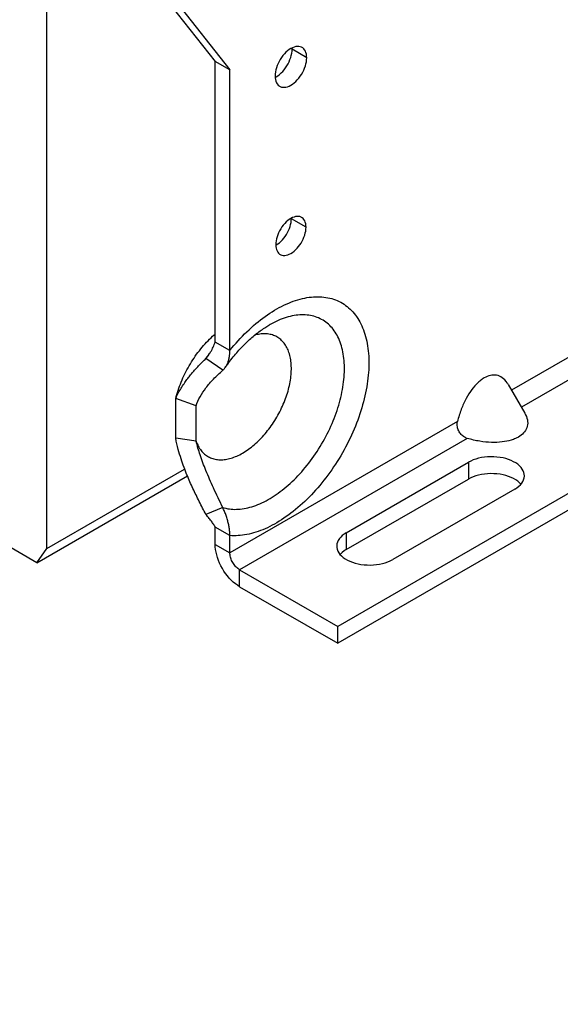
# Model space of a CAD drawing. Extents: x 0 to 17, y 0 to 11.
# Tile 22 of 29: x 15.226 to 15.739, y 5.336 to 6.272. Entities that reach past the tile are written whole.
import ezdxf

# ---------------------------------------------------------------- set-up
doc = ezdxf.new("R2010")
doc.units = 0
doc.header["$LTSCALE"] = 0.935
doc.layers.get('0').update_dxf_attribs({"linetype": 'CONTINUOUS'})

msp = doc.modelspace()

# ---------------------------------------------------------------- linework, layer by layer
at = {"color": 7, "linetype": 'CONTINUOUS'}
for p, q in [((15.25129, 5.76939), (15.25129, 6.34266)), ((15.36033, 6.29739), (15.41137, 6.23254)), ((15.37425, 6.28935), (15.42529, 6.2245)), ((15.48444, 6.24421), (15.48438, 6.24545)), ((16.48826, 6.24996), (15.52783, 5.69546)), ((15.49836, 6.23617), (15.48444, 6.24421)), ((15.42529, 6.2245), (15.41137, 6.23254)), ((15.41137, 5.96586), (15.41137, 6.23254)), ((16.48826, 6.23389), (15.52783, 5.67939)), ((15.42529, 5.95783), (15.42529, 6.2245)), ((16.20492, 6.21549), (15.69301, 5.91994)), ((16.2142, 6.19942), (15.70229, 5.90387)), ((15.48375, 6.08308), (15.48372, 6.08357)), ((15.49767, 6.07504), (15.48375, 6.08308)), ((15.46893, 6.05794), (15.46937, 6.05817)), ((15.42529, 5.95783), (15.41137, 5.96586)), ((15.40259, 5.95009), (15.40429, 5.95256)), ((15.41849, 5.93895), (15.40259, 5.95009)), ((15.68981, 5.9255), (15.7055, 5.89832)), ((15.39327, 5.90506), (15.37388, 5.91201)), ((15.37388, 5.8744), (15.37388, 5.91201)), ((15.39327, 5.8716), (15.39327, 5.90506)), ((15.64165, 5.89029), (15.42529, 5.76537)), ((15.39327, 5.8716), (15.37388, 5.8744)), ((15.65093, 5.87422), (15.43457, 5.7493)), ((15.53595, 5.78453), (15.65194, 5.8515)), ((15.65194, 5.8515), (15.65194, 5.83542)), ((15.25129, 5.76939), (15.38233, 5.84505)), ((15.24192, 5.75606), (15.38489, 5.8386)), ((15.53595, 5.76845), (15.65194, 5.83542)), ((15.69602, 5.82605), (15.58003, 5.75908)), ((15.24192, 5.75606), (15.13553, 5.81748)), ((15.41849, 5.80859), (15.40259, 5.80182)), ((15.42529, 5.78187), (15.41137, 5.78991)), ((15.41137, 5.77341), (15.41137, 5.78991)), ((15.42529, 5.76537), (15.42529, 5.78187)), ((15.53595, 5.78453), (15.53595, 5.76845)), ((15.24192, 5.75606), (15.25129, 5.76939)), ((15.41137, 5.77341), (15.42529, 5.76537)), ((15.43457, 5.7493), (15.52783, 5.69546)), ((15.43457, 5.73323), (15.43457, 5.7493)), ((15.43457, 5.73323), (15.52783, 5.67939)), ((15.52783, 5.67939), (15.52783, 5.69546))]:
    msp.add_line(p, q, dxfattribs=at)
for points in [[(15.49394, 6.24593), (15.49337, 6.24623), (15.49215, 6.24667), (15.49083, 6.2469), (15.48941, 6.24691), (15.48794, 6.24672), (15.48643, 6.24631), (15.48485, 6.24569), (15.48328, 6.24488), (15.48171, 6.24388), (15.48014, 6.24268), (15.47863, 6.24134), (15.47716, 6.23984), (15.47574, 6.23819), (15.47442, 6.23644), (15.4732, 6.23459), (15.47208, 6.23264), (15.47109, 6.23066), (15.47023, 6.22864), (15.46951, 6.22659), (15.46894, 6.22457), (15.46854, 6.2226), (15.4683, 6.22067), (15.46821, 6.21876)], [(15.49836, 6.23617), (15.49827, 6.23797), (15.49803, 6.23963), (15.49763, 6.24113), (15.49706, 6.2425), (15.49634, 6.24372), (15.49548, 6.24475), (15.49449, 6.24558), (15.49394, 6.24593)], [(15.46827, 6.21753), (15.46937, 6.21809), (15.47094, 6.2191), (15.47251, 6.22029), (15.47403, 6.22164), (15.47549, 6.22314), (15.47691, 6.22479), (15.47823, 6.22654), (15.47945, 6.22838), (15.48057, 6.23033), (15.48156, 6.23231), (15.48242, 6.23433), (15.48314, 6.23638), (15.48371, 6.2384), (15.48411, 6.24037), (15.48435, 6.24231), (15.48444, 6.24421)], [(15.47262, 6.209), (15.4732, 6.2087), (15.47442, 6.20826), (15.47574, 6.20804), (15.47716, 6.20802), (15.47863, 6.20822), (15.48014, 6.20863), (15.48171, 6.20925), (15.48328, 6.21006), (15.48485, 6.21106), (15.48643, 6.21225), (15.48794, 6.2136), (15.48941, 6.2151), (15.49083, 6.21675), (15.49215, 6.2185), (15.49337, 6.22035), (15.49449, 6.2223), (15.49548, 6.22428), (15.49634, 6.2263), (15.49706, 6.22835), (15.49763, 6.23037), (15.49803, 6.23234), (15.49827, 6.23427), (15.49836, 6.23617)], [(15.46821, 6.21876), (15.4683, 6.21696), (15.46854, 6.21531), (15.46894, 6.21381), (15.46951, 6.21244), (15.47023, 6.21122), (15.47109, 6.21019), (15.47208, 6.20935), (15.47262, 6.209)], [(15.49345, 6.08435), (15.4929, 6.08464), (15.49174, 6.08506), (15.49048, 6.08527), (15.48913, 6.08529), (15.48773, 6.0851), (15.48628, 6.08471), (15.48478, 6.08412), (15.48328, 6.08335), (15.48179, 6.08239), (15.48029, 6.08125), (15.47884, 6.07997), (15.47744, 6.07854), (15.47609, 6.07696), (15.47483, 6.0753), (15.47367, 6.07353), (15.47259, 6.07167), (15.47165, 6.06978), (15.47083, 6.06786), (15.47015, 6.0659), (15.46961, 6.06397), (15.46922, 6.0621), (15.46899, 6.06025), (15.4689, 6.05844)], [(15.46937, 6.05817), (15.47086, 6.05913), (15.47236, 6.06026), (15.47381, 6.06155), (15.47521, 6.06298), (15.47656, 6.06455), (15.47782, 6.06622), (15.47898, 6.06798), (15.48006, 6.06984), (15.481, 6.07173), (15.48182, 6.07366), (15.48251, 6.07561), (15.48304, 6.07754), (15.48343, 6.07942), (15.48366, 6.08126), (15.48375, 6.08308)], [(15.49767, 6.07504), (15.49758, 6.07676), (15.49735, 6.07834), (15.49696, 6.07977), (15.49642, 6.08107), (15.49574, 6.08224), (15.49492, 6.08322), (15.49398, 6.08402), (15.49345, 6.08435)], [(15.47312, 6.04913), (15.47367, 6.04884), (15.47483, 6.04842), (15.47609, 6.04821), (15.47744, 6.04819), (15.47884, 6.04838), (15.48029, 6.04877), (15.48179, 6.04936), (15.48328, 6.05013), (15.48478, 6.05109), (15.48628, 6.05223), (15.48773, 6.05351), (15.48913, 6.05494), (15.49048, 6.05652), (15.49174, 6.05818), (15.4929, 6.05995), (15.49398, 6.06181), (15.49492, 6.0637), (15.49574, 6.06562), (15.49642, 6.06758), (15.49696, 6.06951), (15.49735, 6.07138), (15.49758, 6.07323), (15.49767, 6.07504)], [(15.4689, 6.05844), (15.46899, 6.05672), (15.46922, 6.05514), (15.46961, 6.05371), (15.47015, 6.05241), (15.47083, 6.05124), (15.47165, 6.05026), (15.47259, 6.04946), (15.47312, 6.04913)], [(15.42529, 5.95783), (15.42721, 5.96018), (15.42916, 5.9625), (15.43114, 5.96478), (15.43315, 5.96702), (15.43518, 5.96922), (15.43724, 5.97138), (15.43933, 5.97349), (15.44144, 5.97556), (15.44356, 5.97757), (15.44571, 5.97954), (15.44787, 5.98145), (15.45005, 5.98331), (15.45224, 5.98511), (15.45445, 5.98685), (15.45666, 5.98853), (15.45888, 5.99016), (15.4611, 5.99172), (15.46333, 5.99321), (15.46557, 5.99465), (15.4678, 5.99602), (15.47004, 5.99732), (15.47227, 5.99856), (15.4745, 5.99973), (15.47673, 6.00083), (15.47896, 6.00187), (15.48118, 6.00284), (15.48339, 6.00374), (15.4856, 6.00456), (15.48779, 6.00532), (15.48997, 6.00601), (15.49214, 6.00662), (15.4943, 6.00717), (15.49643, 6.00764), (15.49855, 6.00804), (15.50066, 6.00836), (15.50274, 6.00861), (15.5048, 6.00879), (15.50683, 6.0089), (15.50884, 6.00893), (15.51083, 6.00889), (15.51279, 6.00878), (15.51472, 6.00859), (15.51662, 6.00833), (15.5185, 6.00799), (15.52034, 6.00759), (15.52214, 6.00711), (15.52392, 6.00656), (15.52566, 6.00593), (15.52736, 6.00524), (15.52902, 6.00447), (15.53065, 6.00364), (15.53223, 6.00273), (15.53378, 6.00175), (15.53528, 6.00071), (15.53674, 5.9996), (15.53816, 5.99842), (15.53954, 5.99717), (15.54086, 5.99586), (15.54215, 5.99448), (15.54338, 5.99304), (15.54457, 5.99154), (15.54571, 5.98997), (15.54679, 5.98834), (15.54783, 5.98665), (15.54882, 5.9849), (15.54976, 5.9831), (15.55064, 5.98124), (15.55148, 5.97932), (15.55226, 5.97735), (15.55298, 5.97533), (15.55365, 5.97325), (15.55427, 5.97112), (15.55483, 5.96895), (15.55534, 5.96672), (15.55579, 5.96445), (15.55619, 5.96214), (15.55653, 5.95978), (15.55681, 5.95738), (15.55704, 5.95495), (15.55721, 5.95247), (15.55732, 5.94995), (15.55738, 5.9474), (15.55738, 5.94482), (15.55732, 5.9422), (15.55721, 5.93956), (15.55704, 5.93688), (15.55681, 5.93418), (15.55653, 5.93146), (15.55619, 5.92871), (15.55579, 5.92594), (15.55534, 5.92314), (15.55483, 5.92033), (15.55427, 5.91751), (15.55365, 5.91467), (15.55298, 5.91182), (15.55226, 5.90896), (15.55148, 5.90608), (15.55064, 5.9032), (15.54976, 5.90032), (15.54882, 5.89744), (15.54783, 5.89455), (15.54679, 5.89166), (15.54571, 5.88877), (15.54457, 5.88589), (15.54338, 5.88302), (15.54215, 5.88015), (15.54086, 5.87729), (15.53954, 5.87445), (15.53816, 5.87161), (15.53674, 5.8688), (15.53528, 5.866), (15.53378, 5.86322), (15.53223, 5.86045), (15.53065, 5.85772), (15.52902, 5.855), (15.52736, 5.85232), (15.52566, 5.84966), (15.52392, 5.84703), (15.52214, 5.84443), (15.52034, 5.84186), (15.5185, 5.83933), (15.51662, 5.83683), (15.51472, 5.83438), (15.51279, 5.83196)], [(15.50515, 5.9903), (15.50357, 5.99069), (15.50197, 5.99103), (15.50034, 5.99129), (15.49867, 5.99148), (15.49699, 5.99161), (15.49527, 5.99167), (15.49354, 5.99167), (15.49178, 5.99159), (15.49, 5.99145), (15.4882, 5.99124), (15.48638, 5.99096), (15.48454, 5.99061), (15.48268, 5.9902), (15.48082, 5.98972), (15.47894, 5.98918), (15.47704, 5.98857), (15.47514, 5.98789), (15.47322, 5.98715), (15.4713, 5.98634), (15.46938, 5.98547), (15.46744, 5.98454), (15.46551, 5.98354), (15.46357, 5.98248), (15.46257, 5.98192)], [(15.41849, 5.80859), (15.42004, 5.80813), (15.42161, 5.80773), (15.42322, 5.8074), (15.42485, 5.80714), (15.42651, 5.80695), (15.4282, 5.80682), (15.42992, 5.80676), (15.43165, 5.80677), (15.43341, 5.80685), (15.4352, 5.807), (15.437, 5.80721), (15.43882, 5.80749), (15.44066, 5.80784), (15.44251, 5.80825), (15.44438, 5.80873), (15.44626, 5.80928), (15.44815, 5.80989), (15.45006, 5.81057), (15.45197, 5.81131), (15.45389, 5.81212), (15.45582, 5.81299), (15.45775, 5.81393), (15.45969, 5.81493), (15.46163, 5.81598), (15.46357, 5.81711), (15.46551, 5.81829), (15.46744, 5.81953), (15.46938, 5.82082), (15.4713, 5.82218), (15.47322, 5.82359), (15.47514, 5.82506), (15.47704, 5.82658), (15.47894, 5.82816), (15.48082, 5.82978), (15.48268, 5.83146), (15.48454, 5.83319), (15.48638, 5.83497), (15.4882, 5.83679), (15.49, 5.83866), (15.49178, 5.84057), (15.49354, 5.84253), (15.49527, 5.84453), (15.49699, 5.84657), (15.49867, 5.84864), (15.50034, 5.85076), (15.50197, 5.85291), (15.50357, 5.85509), (15.50515, 5.85731), (15.50669, 5.85955), (15.5082, 5.86183), (15.50968, 5.86413), (15.51112, 5.86646), (15.51253, 5.86881), (15.5139, 5.87119), (15.51524, 5.87358), (15.51653, 5.876), (15.51779, 5.87843), (15.519, 5.88088), (15.52017, 5.88334), (15.5213, 5.88581), (15.52239, 5.88829), (15.52344, 5.89078), (15.52444, 5.89327), (15.52539, 5.89577), (15.5263, 5.89828), (15.52716, 5.90078), (15.52797, 5.90328), (15.52874, 5.90578), (15.52946, 5.90828), (15.53013, 5.91076), (15.53074, 5.91324), (15.53131, 5.91571), (15.53183, 5.91817), (15.5323, 5.92061), (15.53272, 5.92304), (15.53308, 5.92545), (15.5334, 5.92784), (15.53366, 5.93021), (15.53387, 5.93256), (15.53402, 5.93488), (15.53413, 5.93718), (15.53418, 5.93944), (15.53418, 5.94168), (15.53413, 5.94389), (15.53402, 5.94607), (15.53387, 5.94821), (15.53366, 5.95031), (15.5334, 5.95238), (15.53308, 5.95441), (15.53272, 5.9564), (15.5323, 5.95834), (15.53183, 5.96024), (15.53131, 5.9621), (15.53074, 5.96391), (15.53013, 5.96568), (15.52946, 5.9674), (15.52874, 5.96906), (15.52797, 5.97068), (15.52716, 5.97224), (15.5263, 5.97375), (15.52539, 5.9752), (15.52444, 5.9766), (15.52344, 5.97794), (15.52239, 5.97922), (15.5213, 5.98045), (15.52017, 5.98162), (15.519, 5.98272), (15.51779, 5.98377), (15.51653, 5.98475), (15.51524, 5.98567), (15.5139, 5.98652), (15.51253, 5.98732), (15.51112, 5.98804), (15.50968, 5.98871), (15.5082, 5.9893), (15.50669, 5.98983), (15.50515, 5.9903)], [(15.37388, 5.91201), (15.37438, 5.91398), (15.37492, 5.91595), (15.3755, 5.91792), (15.37613, 5.9199), (15.3768, 5.92189), (15.37751, 5.92387), (15.37825, 5.92584), (15.37904, 5.92782), (15.37986, 5.92979), (15.38073, 5.93175), (15.38163, 5.93371), (15.38256, 5.93565), (15.38353, 5.93758), (15.38454, 5.93951), (15.38558, 5.94141), (15.38665, 5.94329), (15.38775, 5.94516), (15.38889, 5.94701), (15.39005, 5.94883), (15.39125, 5.95064), (15.39247, 5.95242), (15.39372, 5.95417), (15.39499, 5.95589), (15.39629, 5.95758), (15.39761, 5.95924), (15.39895, 5.96088), (15.40032, 5.96247), (15.40171, 5.96403), (15.40311, 5.96556), (15.40454, 5.96705), (15.40597, 5.9685), (15.40742, 5.9699), (15.40889, 5.97127), (15.41037, 5.97259), (15.41137, 5.97345)], [(15.48104, 5.95705), (15.48055, 5.95827), (15.48002, 5.95945), (15.47946, 5.96059), (15.47886, 5.96168), (15.47822, 5.96274), (15.47755, 5.96375), (15.47684, 5.96471), (15.47609, 5.96563), (15.47531, 5.9665), (15.4745, 5.96733), (15.47365, 5.96811), (15.47277, 5.96884), (15.47186, 5.96952), (15.47092, 5.97015), (15.46994, 5.97073), (15.46894, 5.97126), (15.46792, 5.97173), (15.46686, 5.97216), (15.46577, 5.97254), (15.46466, 5.97286), (15.46353, 5.97313), (15.46238, 5.97334), (15.4612, 5.97351), (15.46, 5.97362), (15.45878, 5.97367), (15.45754, 5.97367), (15.45628, 5.97362), (15.455, 5.97352), (15.45371, 5.97336), (15.45241, 5.97315), (15.45109, 5.97289), (15.44977, 5.97257), (15.44885, 5.97232)], [(15.39327, 5.8716), (15.39373, 5.87035), (15.39422, 5.86914), (15.39475, 5.86797), (15.39531, 5.86683), (15.39592, 5.86574), (15.39656, 5.86469), (15.39724, 5.86369), (15.39796, 5.86273), (15.39871, 5.86182), (15.39949, 5.86095), (15.40031, 5.86013), (15.40116, 5.85936), (15.40204, 5.85863), (15.40296, 5.85796), (15.40391, 5.85733), (15.40488, 5.85676), (15.40589, 5.85624), (15.40692, 5.85577), (15.40798, 5.85535), (15.40907, 5.85498), (15.41018, 5.85466), (15.41131, 5.8544), (15.41248, 5.85419), (15.41366, 5.85404), (15.41486, 5.85393), (15.41608, 5.85388), (15.41732, 5.85389), (15.41858, 5.85395), (15.41986, 5.85406), (15.42115, 5.85422), (15.42246, 5.85444), (15.42378, 5.85471), (15.42511, 5.85503), (15.42645, 5.85541), (15.4278, 5.85584), (15.42916, 5.85632), (15.43053, 5.85685), (15.4319, 5.85743), (15.43328, 5.85806), (15.43467, 5.85874), (15.43605, 5.85948), (15.43744, 5.86026), (15.43882, 5.86108), (15.44021, 5.86195), (15.44159, 5.86287), (15.44297, 5.86384), (15.44434, 5.86485), (15.44571, 5.86591), (15.44707, 5.86701), (15.44843, 5.86815), (15.44977, 5.86932), (15.45109, 5.87054), (15.45241, 5.8718), (15.45371, 5.87309), (15.455, 5.87443), (15.45628, 5.8758), (15.45754, 5.8772), (15.45878, 5.87863), (15.46, 5.8801), (15.4612, 5.88159), (15.46238, 5.88311), (15.46353, 5.88466), (15.46466, 5.88624), (15.46577, 5.88784), (15.46686, 5.88947), (15.46792, 5.89112), (15.46894, 5.89278), (15.46994, 5.89447), (15.47092, 5.89617), (15.47186, 5.89789), (15.47277, 5.89962), (15.47365, 5.90136), (15.4745, 5.90312), (15.47531, 5.90489), (15.47609, 5.90667), (15.47684, 5.90844), (15.47755, 5.91023), (15.47822, 5.91201), (15.47886, 5.9138), (15.47946, 5.91559), (15.48002, 5.91738), (15.48055, 5.91917), (15.48104, 5.92095), (15.48148, 5.92273), (15.48189, 5.92449), (15.48226, 5.92624), (15.48259, 5.92799), (15.48288, 5.92972), (15.48312, 5.93144), (15.48333, 5.93314), (15.48349, 5.93483), (15.48362, 5.9365), (15.4837, 5.93814), (15.48374, 5.93976), (15.48374, 5.94136), (15.4837, 5.94294), (15.48362, 5.94449), (15.48349, 5.94601), (15.48333, 5.94751), (15.48312, 5.94897), (15.48288, 5.95041), (15.48259, 5.95181), (15.48226, 5.95317), (15.48189, 5.9545), (15.48148, 5.95579), (15.48104, 5.95705)], [(15.40429, 5.95256), (15.40601, 5.95499), (15.40678, 5.95604)], [(15.70515, 5.83878), (15.70507, 5.84006), (15.70471, 5.84175), (15.70408, 5.84343), (15.70318, 5.84506), (15.70202, 5.84663), (15.70059, 5.84814), (15.69893, 5.84956), (15.69705, 5.85087), (15.69494, 5.85209), (15.69266, 5.85318), (15.69021, 5.85413), (15.68759, 5.85496), (15.68487, 5.85563), (15.68206, 5.85615), (15.67914, 5.85652), (15.6762, 5.85672), (15.67325, 5.85676), (15.67027, 5.85664), (15.66736, 5.85636), (15.6645, 5.85591), (15.6617, 5.85531), (15.65904, 5.85457), (15.65654, 5.85368), (15.65417, 5.85266), (15.65194, 5.8515)], [(15.70184, 5.83075), (15.70059, 5.83207), (15.69893, 5.83348), (15.69705, 5.8348), (15.69494, 5.83602), (15.69266, 5.8371), (15.69021, 5.83806), (15.68759, 5.83889), (15.68487, 5.83956), (15.68206, 5.84008), (15.67914, 5.84044), (15.6762, 5.84065), (15.67325, 5.84069), (15.67027, 5.84056), (15.66736, 5.84028), (15.6645, 5.83984), (15.6617, 5.83924), (15.65904, 5.83849), (15.65654, 5.83761), (15.65417, 5.83659), (15.65194, 5.83542)], [(15.69602, 5.82605), (15.69804, 5.82734), (15.69981, 5.8287), (15.70134, 5.83015), (15.70263, 5.83168), (15.70367, 5.8333), (15.70444, 5.83495), (15.70492, 5.83663), (15.70514, 5.83835), (15.70515, 5.83878)], [(15.51279, 5.83196), (15.51083, 5.82958), (15.50884, 5.82725), (15.50683, 5.82496), (15.5048, 5.82271), (15.50274, 5.82051), (15.50066, 5.81836), (15.49855, 5.81626), (15.49643, 5.81421), (15.4943, 5.81221), (15.49214, 5.81027), (15.48997, 5.80838), (15.48779, 5.80655), (15.4856, 5.80477), (15.48339, 5.80305), (15.48118, 5.8014), (15.47896, 5.7998), (15.47673, 5.79827), (15.4745, 5.7968), (15.47227, 5.79539), (15.47004, 5.79405), (15.4678, 5.79277), (15.46557, 5.79156), (15.46333, 5.79041), (15.4611, 5.78933), (15.45888, 5.78832), (15.45666, 5.78738), (15.45445, 5.78651), (15.45224, 5.78571), (15.45005, 5.78498), (15.44787, 5.78432), (15.44571, 5.78374), (15.44356, 5.78322), (15.44144, 5.78278), (15.43933, 5.78242), (15.43724, 5.78212), (15.43518, 5.7819), (15.43315, 5.78175), (15.43114, 5.78167), (15.42916, 5.78167), (15.42721, 5.78173), (15.42529, 5.78187)], [(15.53595, 5.78453), (15.53393, 5.78324), (15.53216, 5.78187), (15.53063, 5.78043), (15.52934, 5.77889), (15.5283, 5.77728), (15.52753, 5.77563), (15.52704, 5.77394), (15.52683, 5.77223), (15.52682, 5.7718)], [(15.43457, 5.73323), (15.43252, 5.73452), (15.43052, 5.73598), (15.42856, 5.73761), (15.42664, 5.73942), (15.42476, 5.74141), (15.42297, 5.74351), (15.42127, 5.74575), (15.41965, 5.74811), (15.41816, 5.75055), (15.4168, 5.75305), (15.41556, 5.75563), (15.41448, 5.75822), (15.41355, 5.76083), (15.41277, 5.76345), (15.41216, 5.76602), (15.41173, 5.76853), (15.41146, 5.77099), (15.41137, 5.77341)], [(15.52682, 5.7718), (15.5269, 5.77052), (15.52725, 5.76882), (15.52789, 5.76714), (15.52878, 5.76551), (15.52995, 5.76395), (15.53138, 5.76243), (15.53303, 5.76102), (15.53492, 5.7597), (15.53703, 5.75849), (15.53931, 5.7574), (15.54176, 5.75644), (15.54438, 5.75562), (15.54709, 5.75494), (15.54991, 5.75443), (15.55283, 5.75406), (15.55576, 5.75385), (15.55872, 5.75382), (15.56169, 5.75394), (15.56461, 5.75422), (15.56747, 5.75466), (15.57026, 5.75527), (15.57292, 5.75601), (15.57542, 5.75689), (15.57779, 5.75791), (15.58003, 5.75908)], [(15.53595, 5.76845), (15.53393, 5.76717), (15.53216, 5.7658), (15.53063, 5.76435), (15.53013, 5.76376)], [(15.43457, 5.7493), (15.43375, 5.74982), (15.43295, 5.7504), (15.43217, 5.75105), (15.4314, 5.75178), (15.43064, 5.75257), (15.42993, 5.75342), (15.42925, 5.75431), (15.4286, 5.75525), (15.42801, 5.75623), (15.42746, 5.75723), (15.42697, 5.75826), (15.42653, 5.7593), (15.42616, 5.76034), (15.42585, 5.76139), (15.4256, 5.76242), (15.42543, 5.76342), (15.42532, 5.76441), (15.42529, 5.76537)]]:
    msp.add_lwpolyline(points, dxfattribs=at)
at = {"color": 4, "linetype": 'CONTINUOUS'}
msp.add_open_spline([(0.2175, 10.8), (0.2175, 10.8), (0.2175, 10.8), (0.21751, 10.8), (0.21752, 10.8), (0.21753, 10.8), (0.21755, 10.8), (0.21757, 10.8), (0.21759, 10.8), (0.21764, 10.8), (0.21769, 10.8), (0.21775, 10.8), (0.21782, 10.8), (0.2179, 10.8), (0.218, 10.8), (0.21813, 10.8), (0.2183, 10.8), (0.21851, 10.8), (0.21876, 10.8), (0.21901, 10.8), (0.21927, 10.8), (0.2196, 10.8), (0.22002, 10.8), (0.22053, 10.8), (0.22103, 10.8), (0.22171, 10.8), (0.22255, 10.8), (0.22356, 10.8), (0.22457, 10.8), (0.22558, 10.8), (0.22659, 10.8), (0.22793, 10.8), (0.22962, 10.8), (0.23164, 10.8), (0.23366, 10.8), (0.23568, 10.8), (0.2377, 10.8), (0.23972, 10.8), (0.24241, 10.8), (0.24577, 10.8), (0.24981, 10.8), (0.25385, 10.8), (0.25789, 10.8), (0.26193, 10.8), (0.26732, 10.8), (0.27405, 10.8), (0.28213, 10.8), (0.29021, 10.8), (0.29828, 10.8), (0.30636, 10.8), (0.31444, 10.8), (0.32252, 10.8), (0.33329, 10.8), (0.34676, 10.8), (0.36291, 10.8), (0.37907, 10.8), (0.39523, 10.8), (0.41138, 10.8), (0.42754, 10.8), (0.44908, 10.8), (0.47601, 10.8), (0.50832, 10.8), (0.54064, 10.8), (0.57295, 10.8), (0.60527, 10.8), (0.63758, 10.8), (0.66989, 10.8), (0.70221, 10.8), (0.74529, 10.8), (0.79915, 10.8), (0.86378, 10.8), (0.9284, 10.8), (0.99303, 10.8), (1.05766, 10.8), (1.12229, 10.8), (1.18691, 10.8), (1.27308, 10.8), (1.3808, 10.8), (1.51005, 10.8), (1.63931, 10.8), (1.76856, 10.8), (1.89782, 10.8), (2.02707, 10.8), (2.15633, 10.8), (2.28558, 10.8), (2.41484, 10.8), (2.58718, 10.8), (2.8026, 10.8), (3.06111, 10.8), (3.31962, 10.8), (3.57813, 10.8), (3.83664, 10.8), (4.09516, 10.8), (4.35367, 10.8), (4.61218, 10.8), (4.95686, 10.8), (5.38771, 10.8), (5.90473, 10.8), (6.42175, 10.8), (6.93877, 10.8), (7.45579, 10.8), (7.97281, 10.8), (8.48983, 10.8), (9.00685, 10.8), (9.52387, 10.8), (10.04089, 10.8), (10.55791, 10.8), (11.07493, 10.8), (11.59196, 10.8), (12.02281, 10.8), (12.36749, 10.8), (12.626, 10.8), (12.88451, 10.8), (13.14302, 10.8), (13.40153, 10.8), (13.66004, 10.8), (13.91855, 10.8), (14.17706, 10.8), (14.39248, 10.8), (14.56482, 10.8), (14.69408, 10.8), (14.82334, 10.8), (14.95259, 10.8), (15.08185, 10.8), (15.2111, 10.8), (15.34036, 10.8), (15.46961, 10.8), (15.59887, 10.8), (15.70658, 10.8), (15.79275, 10.8), (15.85738, 10.8), (15.922, 10.8), (15.98663, 10.8), (16.05126, 10.8), (16.11589, 10.8), (16.18051, 10.8), (16.23437, 10.8), (16.27746, 10.8), (16.30977, 10.8), (16.34208, 10.8), (16.3744, 10.8), (16.40671, 10.8), (16.43902, 10.8), (16.47134, 10.8), (16.50365, 10.8), (16.53058, 10.8), (16.55212, 10.8), (16.56828, 10.8), (16.58444, 10.8), (16.60059, 10.8), (16.61675, 10.8), (16.63291, 10.8), (16.64637, 10.8), (16.65714, 10.8), (16.66522, 10.8), (16.6733, 10.8), (16.68138, 10.8), (16.68946, 10.8), (16.69754, 10.8), (16.70561, 10.8), (16.71235, 10.8), (16.71773, 10.8), (16.72177, 10.8), (16.72581, 10.8), (16.72985, 10.8), (16.73389, 10.8), (16.73725, 10.8), (16.73995, 10.8), (16.74197, 10.8), (16.74399, 10.8), (16.74601, 10.8), (16.74803, 10.8), (16.75005, 10.8), (16.75173, 10.8), (16.75307, 10.8), (16.75408, 10.8), (16.75509, 10.8), (16.7561, 10.8), (16.75711, 10.8), (16.75796, 10.8), (16.75863, 10.8), (16.75913, 10.8), (16.75964, 10.8), (16.76006, 10.8), (16.7604, 10.8), (16.76065, 10.8), (16.7609, 10.8), (16.76115, 10.8), (16.76136, 10.8), (16.76153, 10.8), (16.76166, 10.8), (16.76176, 10.8), (16.76185, 10.8), (16.76191, 10.8), (16.76197, 10.8), (16.76203, 10.8), (16.76207, 10.8), (16.76209, 10.8), (16.76212, 10.8), (16.76213, 10.8), (16.76214, 10.8), (16.76215, 10.8), (16.76216, 10.8), (16.76216, 10.8), (16.76216, 10.8), (16.76216, 10.79999), (16.76216, 10.79999), (16.76216, 10.79998), (16.76216, 10.79997), (16.76216, 10.79996), (16.76216, 10.79994), (16.76216, 10.79991), (16.76216, 10.79988), (16.76216, 10.79984), (16.76216, 10.7998), (16.76216, 10.79974), (16.76216, 10.79968), (16.76216, 10.79959), (16.76216, 10.79949), (16.76216, 10.79935), (16.76216, 10.79919), (16.76216, 10.79903), (16.76216, 10.79887), (16.76216, 10.79865), (16.76216, 10.79838), (16.76216, 10.79805), (16.76216, 10.79773), (16.76216, 10.7973), (16.76216, 10.79676), (16.76216, 10.79611), (16.76216, 10.79546), (16.76216, 10.79481), (16.76216, 10.79416), (16.76216, 10.7933), (16.76216, 10.79222), (16.76216, 10.79092), (16.76216, 10.78963), (16.76216, 10.78833), (16.76216, 10.78703), (16.76216, 10.78574), (16.76216, 10.78401), (16.76216, 10.78185), (16.76216, 10.77925), (16.76216, 10.77666), (16.76216, 10.77407), (16.76216, 10.77147), (16.76216, 10.76801), (16.76216, 10.76369), (16.76216, 10.75851), (16.76216, 10.75332), (16.76216, 10.74813), (16.76216, 10.74295), (16.76216, 10.73776), (16.76216, 10.73257), (16.76216, 10.72566), (16.76216, 10.71701), (16.76216, 10.70664), (16.76216, 10.69626), (16.76216, 10.68589), (16.76216, 10.67552), (16.76216, 10.66514), (16.76216, 10.65131), (16.76216, 10.63402), (16.76216, 10.61328), (16.76216, 10.59253), (16.76216, 10.57178), (16.76216, 10.55103), (16.76216, 10.53029), (16.76216, 10.50954), (16.76216, 10.48879), (16.76216, 10.46113), (16.76216, 10.42655), (16.76216, 10.38506), (16.76216, 10.34356), (16.76216, 10.30207), (16.76216, 10.26057), (16.76216, 10.21908), (16.76216, 10.17758), (16.76216, 10.12226), (16.76216, 10.0531), (16.76216, 9.97011), (16.76216, 9.88712), (16.76216, 9.80414), (16.76216, 9.72115), (16.76216, 9.63816), (16.76216, 9.55517), (16.76216, 9.47218), (16.76216, 9.38919), (16.76216, 9.27854), (16.76216, 9.14023), (16.76216, 8.97425), (16.76216, 8.80827), (16.76216, 8.64229), (16.76216, 8.47632), (16.76216, 8.31034), (16.76216, 8.14436), (16.76216, 7.97838), (16.76216, 7.75708), (16.76216, 7.48045), (16.76216, 7.1485), (16.76216, 6.81654), (16.76216, 6.48459), (16.76216, 6.15263), (16.76216, 5.82068), (16.76216, 5.48872), (16.76216, 5.15677), (16.76216, 4.82481), (16.76216, 4.49286), (16.76216, 4.1609), (16.76216, 3.82895), (16.76216, 3.49699), (16.76216, 3.22037), (16.76216, 2.99906), (16.76216, 2.83309), (16.76216, 2.66711), (16.76216, 2.50113), (16.76216, 2.33515), (16.76216, 2.16918), (16.76216, 2.0032), (16.76216, 1.83722), (16.76216, 1.69891), (16.76216, 1.58825), (16.76216, 1.50527), (16.76216, 1.42228), (16.76216, 1.33929), (16.76216, 1.2563), (16.76216, 1.17331), (16.76216, 1.09032), (16.76216, 1.00733), (16.76216, 0.92435), (16.76216, 0.85519), (16.76216, 0.79986), (16.76216, 0.75837), (16.76216, 0.71687), (16.76216, 0.67538), (16.76216, 0.63388), (16.76216, 0.59239), (16.76216, 0.5509), (16.76216, 0.51632), (16.76216, 0.48865), (16.76216, 0.46791), (16.76216, 0.44716), (16.76216, 0.42641), (16.76216, 0.40567), (16.76216, 0.38492), (16.76216, 0.36417), (16.76216, 0.34342), (16.76216, 0.32613), (16.76216, 0.3123), (16.76216, 0.30193), (16.76216, 0.29156), (16.76216, 0.28118), (16.76216, 0.27081), (16.76216, 0.26044), (16.76216, 0.25179), (16.76216, 0.24488), (16.76216, 0.23969), (16.76216, 0.2345), (16.76216, 0.22931), (16.76216, 0.22413), (16.76216, 0.21894), (16.76216, 0.21375), (16.76216, 0.20943), (16.76216, 0.20597), (16.76216, 0.20338), (16.76216, 0.20079), (16.76216, 0.19819), (16.76216, 0.1956), (16.76216, 0.19344), (16.76216, 0.19171), (16.76216, 0.19041), (16.76216, 0.18912), (16.76216, 0.18782), (16.76216, 0.18652), (16.76216, 0.18523), (16.76216, 0.18415), (16.76216, 0.18328), (16.76216, 0.18263), (16.76216, 0.18199), (16.76216, 0.18134), (16.76216, 0.18069), (16.76216, 0.18015), (16.76216, 0.17972), (16.76216, 0.17939), (16.76216, 0.17907), (16.76216, 0.1788), (16.76216, 0.17858), (16.76216, 0.17842), (16.76216, 0.17826), (16.76216, 0.1781), (16.76216, 0.17796), (16.76216, 0.17785), (16.76216, 0.17777), (16.76216, 0.1777), (16.76216, 0.17765), (16.76216, 0.17761), (16.76216, 0.17757), (16.76216, 0.17753), (16.76216, 0.17751), (16.76216, 0.17749), (16.76216, 0.17748), (16.76216, 0.17747), (16.76216, 0.17746), (16.76216, 0.17745), (16.76216, 0.17745), (16.76216, 0.17745), (16.76216, 0.17745), (16.76215, 0.17745), (16.76214, 0.17745), (16.76213, 0.17745), (16.76212, 0.17745), (16.76209, 0.17745), (16.76207, 0.17745), (16.76203, 0.17745), (16.76197, 0.17745), (16.76191, 0.17745), (16.76185, 0.17745), (16.76176, 0.17745), (16.76166, 0.17745), (16.76153, 0.17745), (16.76136, 0.17745), (16.76115, 0.17745), (16.7609, 0.17745), (16.76065, 0.17745), (16.7604, 0.17745), (16.76006, 0.17745), (16.75964, 0.17745), (16.75913, 0.17745), (16.75863, 0.17745), (16.75796, 0.17745), (16.75711, 0.17745), (16.7561, 0.17745), (16.75509, 0.17745), (16.75408, 0.17745), (16.75307, 0.17745), (16.75173, 0.17745), (16.75005, 0.17745), (16.74803, 0.17745), (16.74601, 0.17745), (16.74399, 0.17745), (16.74197, 0.17745), (16.73995, 0.17745), (16.73725, 0.17745), (16.73389, 0.17745), (16.72985, 0.17745), (16.72581, 0.17745), (16.72177, 0.17745), (16.71773, 0.17745), (16.71235, 0.17745), (16.70561, 0.17745), (16.69754, 0.17745), (16.68946, 0.17745), (16.68138, 0.17745), (16.6733, 0.17745), (16.66522, 0.17745), (16.65714, 0.17745), (16.64637, 0.17745), (16.63291, 0.17745), (16.61675, 0.17745), (16.60059, 0.17745), (16.58444, 0.17745), (16.56828, 0.17745), (16.55212, 0.17745), (16.53058, 0.17745), (16.50365, 0.17745), (16.47134, 0.17745), (16.43902, 0.17745), (16.40671, 0.17745), (16.3744, 0.17745), (16.34208, 0.17745), (16.30977, 0.17745), (16.27746, 0.17745), (16.23437, 0.17745), (16.18051, 0.17745), (16.11589, 0.17745), (16.05126, 0.17745), (15.98663, 0.17745), (15.922, 0.17745), (15.85738, 0.17745), (15.79275, 0.17745), (15.70658, 0.17745), (15.59887, 0.17745), (15.46961, 0.17745), (15.34036, 0.17745), (15.2111, 0.17745), (15.08185, 0.17745), (14.95259, 0.17745), (14.82334, 0.17745), (14.69408, 0.17745), (14.56482, 0.17745), (14.39248, 0.17745), (14.17706, 0.17745), (13.91855, 0.17745), (13.66004, 0.17745), (13.40153, 0.17745), (13.14302, 0.17745), (12.88451, 0.17745), (12.626, 0.17745), (12.36749, 0.17745), (12.02281, 0.17745), (11.59196, 0.17745), (11.07493, 0.17745), (10.55791, 0.17745), (10.04089, 0.17745), (9.52387, 0.17745), (9.00685, 0.17745), (8.48983, 0.17745), (7.97281, 0.17745), (7.45579, 0.17745), (6.93877, 0.17745), (6.42175, 0.17745), (5.90473, 0.17745), (5.38771, 0.17745), (4.95686, 0.17745), (4.61218, 0.17745), (4.35367, 0.17745), (4.09516, 0.17745), (3.83664, 0.17745), (3.57813, 0.17745), (3.31962, 0.17745), (3.06111, 0.17745), (2.8026, 0.17745), (2.58718, 0.17745), (2.41484, 0.17745), (2.28558, 0.17745), (2.15633, 0.17745), (2.02707, 0.17745), (1.89782, 0.17745), (1.76856, 0.17745), (1.63931, 0.17745), (1.51005, 0.17745), (1.3808, 0.17745), (1.27308, 0.17745), (1.18691, 0.17745), (1.12229, 0.17745), (1.05766, 0.17745), (0.99303, 0.17745), (0.9284, 0.17745), (0.86378, 0.17745), (0.79915, 0.17745), (0.74529, 0.17745), (0.70221, 0.17745), (0.66989, 0.17745), (0.63758, 0.17745), (0.60527, 0.17745), (0.57295, 0.17745), (0.54064, 0.17745), (0.50832, 0.17745), (0.47601, 0.17745), (0.44908, 0.17745), (0.42754, 0.17745), (0.41138, 0.17745), (0.39523, 0.17745), (0.37907, 0.17745), (0.36291, 0.17745), (0.34676, 0.17745), (0.33329, 0.17745), (0.32252, 0.17745), (0.31444, 0.17745), (0.30636, 0.17745), (0.29828, 0.17745), (0.29021, 0.17745), (0.28213, 0.17745), (0.27405, 0.17745), (0.26732, 0.17745), (0.26193, 0.17745), (0.25789, 0.17745), (0.25385, 0.17745), (0.24981, 0.17745), (0.24577, 0.17745), (0.24241, 0.17745), (0.23972, 0.17745), (0.2377, 0.17745), (0.23568, 0.17745), (0.23366, 0.17745), (0.23164, 0.17745), (0.22962, 0.17745), (0.22793, 0.17745), (0.22659, 0.17745), (0.22558, 0.17745), (0.22457, 0.17745), (0.22356, 0.17745), (0.22255, 0.17745), (0.22171, 0.17745), (0.22103, 0.17745), (0.22053, 0.17745), (0.22002, 0.17745), (0.2196, 0.17745), (0.21927, 0.17745), (0.21901, 0.17745), (0.21876, 0.17745), (0.21851, 0.17745), (0.2183, 0.17745), (0.21813, 0.17745), (0.218, 0.17745), (0.2179, 0.17745), (0.21782, 0.17745), (0.21775, 0.17745), (0.21769, 0.17745), (0.21764, 0.17745), (0.21759, 0.17745), (0.21757, 0.17745), (0.21755, 0.17745), (0.21753, 0.17745), (0.21752, 0.17745), (0.21751, 0.17745), (0.2175, 0.17745), (0.2175, 0.17745), (0.2175, 0.17745), (0.2175, 0.17745), (0.2175, 0.17746), (0.2175, 0.17747), (0.2175, 0.17748), (0.2175, 0.17749), (0.2175, 0.17751), (0.2175, 0.17753), (0.2175, 0.17757), (0.2175, 0.17761), (0.2175, 0.17765), (0.2175, 0.1777), (0.2175, 0.17777), (0.2175, 0.17785), (0.2175, 0.17796), (0.2175, 0.1781), (0.2175, 0.17826), (0.2175, 0.17842), (0.2175, 0.17858), (0.2175, 0.1788), (0.2175, 0.17907), (0.2175, 0.17939), (0.2175, 0.17972), (0.2175, 0.18015), (0.2175, 0.18069), (0.2175, 0.18134), (0.2175, 0.18199), (0.2175, 0.18263), (0.2175, 0.18328), (0.2175, 0.18415), (0.2175, 0.18523), (0.2175, 0.18652), (0.2175, 0.18782), (0.2175, 0.18912), (0.2175, 0.19041), (0.2175, 0.19171), (0.2175, 0.19344), (0.2175, 0.1956), (0.2175, 0.19819), (0.2175, 0.20079), (0.2175, 0.20338), (0.2175, 0.20597), (0.2175, 0.20943), (0.2175, 0.21375), (0.2175, 0.21894), (0.2175, 0.22413), (0.2175, 0.22931), (0.2175, 0.2345), (0.2175, 0.23969), (0.2175, 0.24488), (0.2175, 0.25179), (0.2175, 0.26044), (0.2175, 0.27081), (0.2175, 0.28118), (0.2175, 0.29156), (0.2175, 0.30193), (0.2175, 0.3123), (0.2175, 0.32613), (0.2175, 0.34342), (0.2175, 0.36417), (0.2175, 0.38492), (0.2175, 0.40567), (0.2175, 0.42641), (0.2175, 0.44716), (0.2175, 0.46791), (0.2175, 0.48865), (0.2175, 0.51632), (0.2175, 0.5509), (0.2175, 0.59239), (0.2175, 0.63388), (0.2175, 0.67538), (0.2175, 0.71687), (0.2175, 0.75837), (0.2175, 0.79986), (0.2175, 0.85519), (0.2175, 0.92435), (0.2175, 1.00733), (0.2175, 1.09032), (0.2175, 1.17331), (0.2175, 1.2563), (0.2175, 1.33929), (0.2175, 1.42228), (0.2175, 1.50527), (0.2175, 1.58825), (0.2175, 1.69891), (0.2175, 1.83722), (0.2175, 2.0032), (0.2175, 2.16918), (0.2175, 2.33515), (0.2175, 2.50113), (0.2175, 2.66711), (0.2175, 2.83309), (0.2175, 2.99906), (0.2175, 3.22037), (0.2175, 3.49699), (0.2175, 3.82895), (0.2175, 4.1609), (0.2175, 4.49286), (0.2175, 4.82481), (0.2175, 5.15677), (0.2175, 5.48872), (0.2175, 5.82068), (0.2175, 6.15263), (0.2175, 6.48459), (0.2175, 6.81654), (0.2175, 7.1485), (0.2175, 7.48045), (0.2175, 7.75708), (0.2175, 7.97838), (0.2175, 8.14436), (0.2175, 8.31034), (0.2175, 8.47632), (0.2175, 8.64229), (0.2175, 8.80827), (0.2175, 8.97425), (0.2175, 9.14023), (0.2175, 9.27854), (0.2175, 9.38919), (0.2175, 9.47218), (0.2175, 9.55517), (0.2175, 9.63816), (0.2175, 9.72115), (0.2175, 9.80414), (0.2175, 9.88712), (0.2175, 9.97011), (0.2175, 10.0531), (0.2175, 10.12226), (0.2175, 10.17758), (0.2175, 10.21908), (0.2175, 10.26057), (0.2175, 10.30207), (0.2175, 10.34356), (0.2175, 10.38506), (0.2175, 10.42655), (0.2175, 10.46113), (0.2175, 10.48879), (0.2175, 10.50954), (0.2175, 10.53029), (0.2175, 10.55103), (0.2175, 10.57178), (0.2175, 10.59253), (0.2175, 10.61328), (0.2175, 10.63402), (0.2175, 10.65131), (0.2175, 10.66514), (0.2175, 10.67552), (0.2175, 10.68589), (0.2175, 10.69626), (0.2175, 10.70664), (0.2175, 10.71701), (0.2175, 10.72566), (0.2175, 10.73257), (0.2175, 10.73776), (0.2175, 10.74295), (0.2175, 10.74813), (0.2175, 10.75332), (0.2175, 10.75851), (0.2175, 10.76369), (0.2175, 10.76801), (0.2175, 10.77147), (0.2175, 10.77407), (0.2175, 10.77666), (0.2175, 10.77925), (0.2175, 10.78185), (0.2175, 10.78401), (0.2175, 10.78574), (0.2175, 10.78703), (0.2175, 10.78833), (0.2175, 10.78963), (0.2175, 10.79092), (0.2175, 10.79222), (0.2175, 10.7933), (0.2175, 10.79416), (0.2175, 10.79481), (0.2175, 10.79546), (0.2175, 10.79611), (0.2175, 10.79676), (0.2175, 10.7973), (0.2175, 10.79773), (0.2175, 10.79805), (0.2175, 10.79838), (0.2175, 10.79865), (0.2175, 10.79887), (0.2175, 10.79903), (0.2175, 10.79919), (0.2175, 10.79935), (0.2175, 10.79949), (0.2175, 10.79959), (0.2175, 10.79968), (0.2175, 10.79974), (0.2175, 10.7998), (0.2175, 10.79984), (0.2175, 10.79988), (0.2175, 10.79991), (0.2175, 10.79994), (0.2175, 10.79996), (0.2175, 10.79997), (0.2175, 10.79998), (0.2175, 10.79999), (0.2175, 10.79999), (0.2175, 10.8), (0.2175, 10.8), (0.2175, 10.8)], degree=3, knots=[0, 0, 0, 0, 0, 0, 0, 0, 0.000001, 0.000001, 0.000001, 0.000002, 0.000003, 0.000004, 0.000005, 0.000006, 0.000008, 0.00001, 0.000011, 0.000015, 0.000019, 0.000023, 0.000027, 0.000031, 0.000038, 0.000046, 0.000053, 0.000061, 0.000076, 0.000092, 0.000107, 0.000122, 0.000137, 0.000153, 0.000183, 0.000214, 0.000244, 0.000275, 0.000305, 0.000336, 0.000366, 0.000427, 0.000488, 0.000549, 0.00061, 0.000671, 0.000732, 0.000854, 0.000977, 0.001099, 0.001221, 0.001343, 0.001465, 0.001587, 0.001709, 0.001953, 0.002197, 0.002441, 0.002686, 0.00293, 0.003174, 0.003418, 0.003906, 0.004395, 0.004883, 0.005371, 0.005859, 0.006348, 0.006836, 0.007324, 0.007812, 0.008789, 0.009766, 0.010742, 0.011719, 0.012695, 0.013672, 0.014648, 0.015625, 0.017578, 0.019531, 0.021484, 0.023438, 0.025391, 0.027344, 0.029297, 0.03125, 0.033203, 0.035156, 0.039062, 0.042969, 0.046875, 0.050781, 0.054688, 0.058594, 0.0625, 0.066406, 0.070312, 0.078125, 0.085938, 0.09375, 0.101562, 0.109375, 0.117188, 0.125, 0.132812, 0.140625, 0.148438, 0.15625, 0.164062, 0.171875, 0.179688, 0.183594, 0.1875, 0.191406, 0.195312, 0.199219, 0.203125, 0.207031, 0.210938, 0.214844, 0.216797, 0.21875, 0.220703, 0.222656, 0.224609, 0.226562, 0.228516, 0.230469, 0.232422, 0.234375, 0.235352, 0.236328, 0.237305, 0.238281, 0.239258, 0.240234, 0.241211, 0.242188, 0.242676, 0.243164, 0.243652, 0.244141, 0.244629, 0.245117, 0.245605, 0.246094, 0.246582, 0.246826, 0.24707, 0.247314, 0.247559, 0.247803, 0.248047, 0.248291, 0.248413, 0.248535, 0.248657, 0.248779, 0.248901, 0.249023, 0.249146, 0.249268, 0.249329, 0.24939, 0.249451, 0.249512, 0.249573, 0.249634, 0.249664, 0.249695, 0.249725, 0.249756, 0.249786, 0.249817, 0.249847, 0.249863, 0.249878, 0.249893, 0.249908, 0.249924, 0.249939, 0.249947, 0.249954, 0.249962, 0.249969, 0.249973, 0.249977, 0.249981, 0.249985, 0.249989, 0.24999, 0.249992, 0.249994, 0.249995, 0.249996, 0.249997, 0.249998, 0.249999, 0.249999, 0.249999, 0.25, 0.25, 0.25, 0.25, 0.25, 0.25, 0.25, 0.25, 0.25, 0.250001, 0.250001, 0.250001, 0.250002, 0.250003, 0.250004, 0.250005, 0.250006, 0.250008, 0.25001, 0.250011, 0.250015, 0.250019, 0.250023, 0.250027, 0.250031, 0.250038, 0.250046, 0.250053, 0.250061, 0.250076, 0.250092, 0.250107, 0.250122, 0.250137, 0.250153, 0.250183, 0.250214, 0.250244, 0.250275, 0.250305, 0.250336, 0.250366, 0.250427, 0.250488, 0.250549, 0.25061, 0.250671, 0.250732, 0.250854, 0.250977, 0.251099, 0.251221, 0.251343, 0.251465, 0.251587, 0.251709, 0.251953, 0.252197, 0.252441, 0.252686, 0.25293, 0.253174, 0.253418, 0.253906, 0.254395, 0.254883, 0.255371, 0.255859, 0.256348, 0.256836, 0.257324, 0.257812, 0.258789, 0.259766, 0.260742, 0.261719, 0.262695, 0.263672, 0.264648, 0.265625, 0.267578, 0.269531, 0.271484, 0.273438, 0.275391, 0.277344, 0.279297, 0.28125, 0.283203, 0.285156, 0.289062, 0.292969, 0.296875, 0.300781, 0.304688, 0.308594, 0.3125, 0.316406, 0.320312, 0.328125, 0.335938, 0.34375, 0.351562, 0.359375, 0.367188, 0.375, 0.382812, 0.390625, 0.398438, 0.40625, 0.414062, 0.421875, 0.429688, 0.433594, 0.4375, 0.441406, 0.445312, 0.449219, 0.453125, 0.457031, 0.460938, 0.464844, 0.466797, 0.46875, 0.470703, 0.472656, 0.474609, 0.476562, 0.478516, 0.480469, 0.482422, 0.484375, 0.485352, 0.486328, 0.487305, 0.488281, 0.489258, 0.490234, 0.491211, 0.492188, 0.492676, 0.493164, 0.493652, 0.494141, 0.494629, 0.495117, 0.495605, 0.496094, 0.496582, 0.496826, 0.49707, 0.497314, 0.497559, 0.497803, 0.498047, 0.498291, 0.498413, 0.498535, 0.498657, 0.498779, 0.498901, 0.499023, 0.499146, 0.499268, 0.499329, 0.49939, 0.499451, 0.499512, 0.499573, 0.499634, 0.499664, 0.499695, 0.499725, 0.499756, 0.499786, 0.499817, 0.499847, 0.499863, 0.499878, 0.499893, 0.499908, 0.499924, 0.499939, 0.499947, 0.499954, 0.499962, 0.499969, 0.499973, 0.499977, 0.499981, 0.499985, 0.499989, 0.49999, 0.499992, 0.499994, 0.499995, 0.499996, 0.499997, 0.499998, 0.499999, 0.499999, 0.499999, 0.5, 0.5, 0.5, 0.5, 0.5, 0.5, 0.5, 0.5, 0.5, 0.500001, 0.500001, 0.500001, 0.500002, 0.500003, 0.500004, 0.500005, 0.500006, 0.500008, 0.50001, 0.500011, 0.500015, 0.500019, 0.500023, 0.500027, 0.500031, 0.500038, 0.500046, 0.500053, 0.500061, 0.500076, 0.500092, 0.500107, 0.500122, 0.500137, 0.500153, 0.500183, 0.500214, 0.500244, 0.500275, 0.500305, 0.500336, 0.500366, 0.500427, 0.500488, 0.500549, 0.50061, 0.500671, 0.500732, 0.500854, 0.500977, 0.501099, 0.501221, 0.501343, 0.501465, 0.501587, 0.501709, 0.501953, 0.502197, 0.502441, 0.502686, 0.50293, 0.503174, 0.503418, 0.503906, 0.504395, 0.504883, 0.505371, 0.505859, 0.506348, 0.506836, 0.507324, 0.507812, 0.508789, 0.509766, 0.510742, 0.511719, 0.512695, 0.513672, 0.514648, 0.515625, 0.517578, 0.519531, 0.521484, 0.523438, 0.525391, 0.527344, 0.529297, 0.53125, 0.533203, 0.535156, 0.539062, 0.542969, 0.546875, 0.550781, 0.554688, 0.558594, 0.5625, 0.566406, 0.570312, 0.578125, 0.585938, 0.59375, 0.601562, 0.609375, 0.617188, 0.625, 0.632812, 0.640625, 0.648438, 0.65625, 0.664062, 0.671875, 0.679688, 0.683594, 0.6875, 0.691406, 0.695312, 0.699219, 0.703125, 0.707031, 0.710938, 0.714844, 0.716797, 0.71875, 0.720703, 0.722656, 0.724609, 0.726562, 0.728516, 0.730469, 0.732422, 0.734375, 0.735352, 0.736328, 0.737305, 0.738281, 0.739258, 0.740234, 0.741211, 0.742188, 0.742676, 0.743164, 0.743652, 0.744141, 0.744629, 0.745117, 0.745605, 0.746094, 0.746582, 0.746826, 0.74707, 0.747314, 0.747559, 0.747803, 0.748047, 0.748291, 0.748413, 0.748535, 0.748657, 0.748779, 0.748901, 0.749023, 0.749146, 0.749268, 0.749329, 0.74939, 0.749451, 0.749512, 0.749573, 0.749634, 0.749664, 0.749695, 0.749725, 0.749756, 0.749786, 0.749817, 0.749847, 0.749863, 0.749878, 0.749893, 0.749908, 0.749924, 0.749939, 0.749947, 0.749954, 0.749962, 0.749969, 0.749973, 0.749977, 0.749981, 0.749985, 0.749989, 0.74999, 0.749992, 0.749994, 0.749995, 0.749996, 0.749997, 0.749998, 0.749999, 0.749999, 0.749999, 0.75, 0.75, 0.75, 0.75, 0.75, 0.75, 0.75, 0.75, 0.75, 0.750001, 0.750001, 0.750001, 0.750002, 0.750003, 0.750004, 0.750005, 0.750006, 0.750008, 0.75001, 0.750011, 0.750015, 0.750019, 0.750023, 0.750027, 0.750031, 0.750038, 0.750046, 0.750053, 0.750061, 0.750076, 0.750092, 0.750107, 0.750122, 0.750137, 0.750153, 0.750183, 0.750214, 0.750244, 0.750275, 0.750305, 0.750336, 0.750366, 0.750427, 0.750488, 0.750549, 0.75061, 0.750671, 0.750732, 0.750854, 0.750977, 0.751099, 0.751221, 0.751343, 0.751465, 0.751587, 0.751709, 0.751953, 0.752197, 0.752441, 0.752686, 0.75293, 0.753174, 0.753418, 0.753906, 0.754395, 0.754883, 0.755371, 0.755859, 0.756348, 0.756836, 0.757324, 0.757812, 0.758789, 0.759766, 0.760742, 0.761719, 0.762695, 0.763672, 0.764648, 0.765625, 0.767578, 0.769531, 0.771484, 0.773438, 0.775391, 0.777344, 0.779297, 0.78125, 0.783203, 0.785156, 0.789062, 0.792969, 0.796875, 0.800781, 0.804688, 0.808594, 0.8125, 0.816406, 0.820312, 0.828125, 0.835938, 0.84375, 0.851562, 0.859375, 0.867188, 0.875, 0.882812, 0.890625, 0.898438, 0.90625, 0.914062, 0.921875, 0.929688, 0.933594, 0.9375, 0.941406, 0.945312, 0.949219, 0.953125, 0.957031, 0.960938, 0.964844, 0.966797, 0.96875, 0.970703, 0.972656, 0.974609, 0.976562, 0.978516, 0.980469, 0.982422, 0.984375, 0.985352, 0.986328, 0.987305, 0.988281, 0.989258, 0.990234, 0.991211, 0.992188, 0.992676, 0.993164, 0.993652, 0.994141, 0.994629, 0.995117, 0.995605, 0.996094, 0.996582, 0.996826, 0.99707, 0.997314, 0.997559, 0.997803, 0.998047, 0.998291, 0.998413, 0.998535, 0.998657, 0.998779, 0.998901, 0.999023, 0.999146, 0.999268, 0.999329, 0.99939, 0.999451, 0.999512, 0.999573, 0.999634, 0.999664, 0.999695, 0.999725, 0.999756, 0.999786, 0.999817, 0.999847, 0.999863, 0.999878, 0.999893, 0.999908, 0.999924, 0.999939, 0.999947, 0.999954, 0.999962, 0.999969, 0.999973, 0.999977, 0.999981, 0.999985, 0.999989, 0.99999, 0.999992, 0.999994, 0.999995, 0.999996, 0.999997, 0.999998, 0.999999, 0.999999, 0.999999, 1, 1, 1, 1, 1, 1, 1, 1], dxfattribs=at)
at = {"color": 7, "linetype": 'CONTINUOUS'}
for points, knots in [([(15.42096, 5.94174), (15.4217, 5.9428), (15.4238, 5.94572), (15.42737, 5.95038), (15.43171, 5.95558), (15.43613, 5.96047), (15.44061, 5.96501), (15.4451, 5.96918), (15.44957, 5.97296), (15.45397, 5.97635), (15.45828, 5.97933), (15.46116, 5.9811), (15.46257, 5.98192)], [0, 0, 0, 0, 0.066683, 0.185543, 0.30191, 0.41517, 0.524737, 0.630067, 0.730663, 0.826087, 0.915966, 1, 1, 1, 1]), ([(15.40485, 5.95305), (15.40512, 5.95344), (15.40588, 5.95456), (15.40707, 5.95645), (15.40834, 5.95874), (15.4095, 5.96108), (15.41052, 5.96345), (15.4111, 5.96506), (15.41137, 5.96586)], [0, 0, 0, 0, 0.099221, 0.281461, 0.46376, 0.644866, 0.82385, 1, 1, 1, 1]), ([(15.42097, 5.94175), (15.42124, 5.94215), (15.42201, 5.94333), (15.42307, 5.94547), (15.42406, 5.94823), (15.42477, 5.95123), (15.4252, 5.95446), (15.42529, 5.95668), (15.42529, 5.95783)], [0, 0, 0, 0, 0.085915, 0.249998, 0.422759, 0.605022, 0.79734, 1, 1, 1, 1]), ([(15.37388, 5.91201), (15.3746, 5.91376), (15.37619, 5.91711), (15.37886, 5.92183), (15.38164, 5.92615), (15.38446, 5.93011), (15.3873, 5.93379), (15.39018, 5.93727), (15.39316, 5.94063), (15.39623, 5.94388), (15.39937, 5.94704), (15.40151, 5.94909), (15.40259, 5.95009)], [0, 0, 0, 0, 0.118034, 0.231517, 0.33839, 0.439023, 0.534991, 0.628467, 0.721661, 0.814956, 0.907821, 1, 1, 1, 1]), ([(15.40259, 5.95009), (15.40314, 5.95075), (15.4039, 5.95173), (15.40462, 5.95273), (15.40485, 5.95305)], [0, 0, 0, 0, 0.684691, 1, 1, 1, 1]), ([(15.39327, 5.90506), (15.39424, 5.90809), (15.39688, 5.91412), (15.40256, 5.92264), (15.40987, 5.93098), (15.41547, 5.93627), (15.41849, 5.93895)], [0, 0, 0, 0, 0.223217, 0.45906, 0.716484, 1, 1, 1, 1]), ([(15.41849, 5.93895), (15.41913, 5.93951), (15.41999, 5.94043), (15.42074, 5.94142), (15.42097, 5.94175)], [0, 0, 0, 0, 0.68069, 1, 1, 1, 1]), ([(15.66447, 5.93002), (15.66329, 5.92917), (15.65994, 5.92635), (15.65484, 5.92049), (15.6495, 5.91196), (15.64489, 5.90174), (15.64259, 5.89424), (15.64165, 5.89029)], [0, 0, 0, 0, 0.093501, 0.280558, 0.497083, 0.738726, 1, 1, 1, 1]), ([(15.68973, 5.92563), (15.68944, 5.92613), (15.68794, 5.92853), (15.68466, 5.93215), (15.67884, 5.93467), (15.67266, 5.93438), (15.66815, 5.93244), (15.66569, 5.93088), (15.66505, 5.93043)], [0, 0, 0, 0, 0.059636, 0.293265, 0.496832, 0.697754, 0.918987, 1, 1, 1, 1]), ([(15.70558, 5.89819), (15.70586, 5.89769), (15.70719, 5.89519), (15.70869, 5.89054), (15.70796, 5.88423), (15.70462, 5.87903), (15.70049, 5.87594), (15.69768, 5.87453), (15.69675, 5.87411)], [0, 0, 0, 0, 0.058206, 0.286235, 0.484923, 0.68103, 0.896963, 1, 1, 1, 1]), ([(15.65093, 5.87422), (15.64967, 5.87459), (15.64722, 5.87583), (15.6443, 5.87871), (15.64223, 5.8823), (15.64119, 5.88628), (15.64134, 5.88901), (15.64165, 5.89029)], [0, 0, 0, 0, 0.195857, 0.397413, 0.602586, 0.804142, 1, 1, 1, 1]), ([(15.40259, 5.80182), (15.40152, 5.80387), (15.39938, 5.80798), (15.39623, 5.81418), (15.39315, 5.82038), (15.39017, 5.82662), (15.38727, 5.83298), (15.38442, 5.83966), (15.38158, 5.8469), (15.37877, 5.85498), (15.37606, 5.86421), (15.37455, 5.87084), (15.37388, 5.8744)], [0, 0, 0, 0, 0.088742, 0.177486, 0.266007, 0.353985, 0.442247, 0.533775, 0.631846, 0.739889, 0.861484, 1, 1, 1, 1]), ([(15.41849, 5.80859), (15.4155, 5.81471), (15.40996, 5.82632), (15.40271, 5.84292), (15.3971, 5.85775), (15.39431, 5.86717), (15.39327, 5.8716)], [0, 0, 0, 0, 0.300758, 0.567071, 0.799298, 1, 1, 1, 1]), ([(15.69675, 5.87411), (15.69542, 5.87352), (15.6913, 5.87202), (15.68368, 5.87054), (15.67362, 5.87018), (15.66246, 5.8713), (15.65482, 5.87306), (15.65093, 5.87422)], [0, 0, 0, 0, 0.093502, 0.280559, 0.497084, 0.738727, 1, 1, 1, 1]), ([(15.42529, 5.78187), (15.42529, 5.78307), (15.42518, 5.78552), (15.42474, 5.78924), (15.42402, 5.79306), (15.42303, 5.79694), (15.42178, 5.80085), (15.42028, 5.80475), (15.41912, 5.80732), (15.41849, 5.80859)], [0, 0, 0, 0, 0.129358, 0.264299, 0.404203, 0.548415, 0.696255, 0.847073, 1, 1, 1, 1]), ([(15.41137, 5.78991), (15.41109, 5.79042), (15.41049, 5.79148), (15.40947, 5.79307), (15.40831, 5.79474), (15.40703, 5.79646), (15.40564, 5.79823), (15.40416, 5.80003), (15.40312, 5.80122), (15.40259, 5.80182)], [0, 0, 0, 0, 0.118183, 0.246205, 0.383231, 0.52832, 0.680379, 0.838174, 1, 1, 1, 1])]:
    msp.add_open_spline(points, degree=3, knots=knots, dxfattribs=at)
msp.add_open_spline([(15.66505, 5.93043), (15.66485, 5.9303), (15.66466, 5.93016), (15.66447, 5.93002)], degree=3, dxfattribs=at)

doc.saveas('drawing.dxf')
